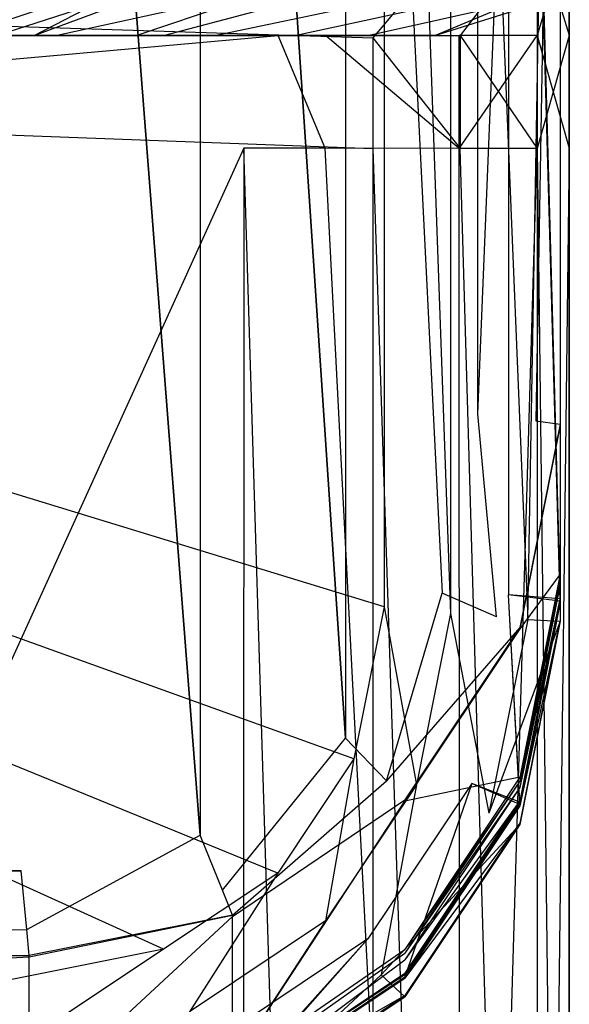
# Model space of a CAD drawing. Extents: x 0 to 0.376, y -0.701 to 0.
# Tile 59 of 62: x 0.341 to 0.373, y -0.161 to -0.104. Entities that reach past the tile are written whole.
import ezdxf

# ---------------------------------------------------------------- set-up
doc = ezdxf.new("R2010")
doc.units = 0
doc.layers.add('L0_WC_N_567710__1___REPLACEMTFO', color=7, linetype='CONTINUOUS')
doc.layers.add('L5_SP_LKASTEN_N_567710__0___REP', color=7, linetype='CONTINUOUS')

msp = doc.modelspace()

# ---------------------------------------------------------------- linework, layer by layer
at = {"layer": 'L0_WC_N_567710__1___REPLACEMTFO', "color": 8}
for points, invisible_edges in [([(0.372988, -0.099105, 0.350298), (0.371121, -0.105328, 0.352107), (0.37099, -0.103507, 0.349888), (0.372988, -0.099105, 0.350298)], 14), ([(0.372988, -0.099105, 0.350298), (0.372986, -0.105331, 0.356508), (0.371121, -0.105328, 0.352107), (0.372988, -0.099105, 0.350298)], 14), ([(0.372988, -0.099105, 0.350298), (0.372988, -0.099355, 0.356548), (0.372986, -0.105331, 0.356508), (0.372988, -0.099105, 0.350298)], 14), ([(0.361615, -0.10546, 0.400031), (0.366663, -0.099438, 0.400031), (0.36161, -0.099906, 0.400031), (0.361615, -0.10546, 0.400031)], 13), ([(0.366663, -0.099438, 0.400031), (0.361615, -0.10546, 0.400031), (0.36667, -0.10533, 0.400031), (0.366663, -0.099438, 0.400031)], 14), ([(0.36667, -0.10533, 0.400031), (0.371138, -0.099419, 0.398817), (0.366663, -0.099438, 0.400031), (0.36667, -0.10533, 0.400031)], 13), ([(0.371138, -0.099419, 0.398817), (0.36667, -0.10533, 0.400031), (0.371136, -0.105327, 0.398804), (0.371138, -0.099419, 0.398817)], 14), ([(0.372986, -0.105318, 0.394341), (0.371138, -0.099419, 0.398817), (0.371136, -0.105327, 0.398804), (0.372986, -0.105318, 0.394341)], 13), ([(0.371138, -0.099419, 0.398817), (0.372986, -0.105318, 0.394341), (0.372988, -0.09941, 0.394354), (0.371138, -0.099419, 0.398817)], 14), ([(0.372988, -0.099355, 0.356548), (0.372986, -0.105331, 0.361408), (0.372986, -0.105331, 0.356508), (0.372988, -0.099355, 0.356548)], 13), ([(0.372986, -0.105331, 0.361408), (0.372988, -0.099355, 0.356548), (0.372988, -0.099366, 0.361514), (0.372986, -0.105331, 0.361408)], 14), ([(0.372988, -0.099366, 0.361514), (0.372986, -0.10532, 0.389914), (0.372986, -0.105331, 0.361408), (0.372988, -0.099366, 0.361514)], 13), ([(0.372986, -0.10532, 0.389914), (0.372988, -0.099366, 0.361514), (0.372988, -0.099402, 0.389944), (0.372986, -0.10532, 0.389914)], 14), ([(0.372988, -0.099402, 0.389944), (0.372986, -0.105318, 0.394341), (0.372986, -0.10532, 0.389914), (0.372988, -0.099402, 0.389944)], 13), ([(0.372986, -0.105318, 0.394341), (0.372988, -0.099402, 0.389944), (0.372988, -0.09941, 0.394354), (0.372986, -0.105318, 0.394341)], 14), ([(0.361615, -0.10546, 0.400031), (0.18806, -0.099906, 0.400031), (0.18806, -0.10546, 0.400031), (0.361615, -0.10546, 0.400031)], 13), ([(0.18806, -0.099906, 0.400031), (0.361615, -0.10546, 0.400031), (0.36161, -0.099906, 0.400031), (0.18806, -0.099906, 0.400031)], 14), ([(0.343303, -0.103507, 0.219922), (0.337736, -0.105331, 0.21027), (0.341091, -0.103508, 0.209238), (0.343303, -0.103507, 0.219922)], 14), ([(0.339872, -0.105331, 0.220924), (0.337736, -0.105331, 0.21027), (0.343303, -0.103507, 0.219922), (0.339872, -0.105331, 0.220924)], 14), ([(0.345525, -0.103507, 0.230636), (0.339872, -0.105331, 0.220924), (0.343303, -0.103507, 0.219922), (0.345525, -0.103507, 0.230636)], 14), ([(0.342019, -0.105331, 0.231609), (0.339872, -0.105331, 0.220924), (0.345525, -0.103507, 0.230636), (0.342019, -0.105331, 0.231609)], 14), ([(0.346916, -0.103507, 0.23732), (0.342019, -0.105331, 0.231609), (0.345525, -0.103507, 0.230636), (0.346916, -0.103507, 0.23732)], 13), ([(0.342019, -0.105331, 0.231609), (0.346916, -0.103507, 0.23732), (0.34336, -0.105331, 0.238267), (0.342019, -0.105331, 0.231609)], 14), ([(0.351673, -0.103507, 0.260133), (0.34336, -0.105331, 0.238267), (0.346916, -0.103507, 0.23732), (0.351673, -0.103507, 0.260133)], 14), ([(0.347955, -0.105331, 0.261013), (0.34336, -0.105331, 0.238267), (0.351673, -0.103507, 0.260133), (0.347955, -0.105331, 0.261013)], 14), ([(0.353338, -0.103507, 0.268107), (0.347955, -0.105331, 0.261013), (0.351673, -0.103507, 0.260133), (0.353338, -0.103507, 0.268107)], 14), ([(0.349563, -0.105331, 0.268961), (0.347955, -0.105331, 0.261013), (0.353338, -0.103507, 0.268107), (0.349563, -0.105331, 0.268961)], 14), ([(0.356439, -0.103507, 0.282927), (0.349563, -0.105331, 0.268961), (0.353338, -0.103507, 0.268107), (0.356439, -0.103507, 0.282927)], 14), ([(0.352558, -0.105331, 0.283739), (0.349563, -0.105331, 0.268961), (0.356439, -0.103507, 0.282927), (0.352558, -0.105331, 0.283739)], 14), ([(0.361228, -0.103507, 0.305799), (0.352558, -0.105331, 0.283739), (0.356439, -0.103507, 0.282927), (0.361228, -0.103507, 0.305799)], 14), ([(0.357185, -0.10533, 0.306549), (0.352558, -0.105331, 0.283739), (0.361228, -0.103507, 0.305799), (0.357185, -0.10533, 0.306549)], 14), ([(0.365598, -0.103507, 0.326663), (0.357185, -0.10533, 0.306549), (0.361228, -0.103507, 0.305799), (0.365598, -0.103507, 0.326663)], 14), ([(0.361406, -0.10533, 0.327346), (0.357185, -0.10533, 0.306549), (0.365598, -0.103507, 0.326663), (0.361406, -0.10533, 0.327346)], 14), ([(0.369553, -0.103507, 0.345538), (0.361406, -0.10533, 0.327346), (0.365598, -0.103507, 0.326663), (0.369553, -0.103507, 0.345538)], 14), ([(0.365212, -0.10533, 0.346094), (0.361406, -0.10533, 0.327346), (0.369553, -0.103507, 0.345538), (0.365212, -0.10533, 0.346094)], 14), ([(0.37099, -0.103507, 0.349888), (0.365212, -0.10533, 0.346094), (0.369553, -0.103507, 0.345538), (0.37099, -0.103507, 0.349888)], 13), ([(0.365212, -0.10533, 0.346094), (0.37099, -0.103507, 0.349888), (0.366616, -0.10533, 0.350282), (0.365212, -0.10533, 0.346094)], 14), ([(0.371121, -0.105328, 0.352107), (0.366616, -0.10533, 0.350282), (0.37099, -0.103507, 0.349888), (0.371121, -0.105328, 0.352107)], 14), ([(0.361615, -0.11187, 0.400031), (0.18806, -0.10546, 0.400031), (0.18806, -0.11187, 0.400031), (0.361615, -0.11187, 0.400031)], 13), ([(0.18806, -0.10546, 0.400031), (0.361615, -0.11187, 0.400031), (0.361615, -0.10546, 0.400031), (0.18806, -0.10546, 0.400031)], 14), ([(0.285459, -0.105329, 0.346586), (0.356135, -0.105329, 0.350277), (0.285459, -0.105328, 0.350276), (0.285459, -0.105329, 0.346586)], 14), ([(0.356135, -0.105329, 0.350277), (0.285459, -0.111627, 0.350261), (0.285459, -0.105328, 0.350276), (0.356135, -0.105329, 0.350277)], 13), ([(0.285459, -0.10533, 0.328138), (0.357912, -0.10533, 0.346121), (0.285459, -0.105329, 0.346586), (0.285459, -0.10533, 0.328138)], 14), ([(0.356135, -0.105329, 0.350277), (0.285459, -0.105329, 0.346586), (0.357912, -0.10533, 0.346121), (0.356135, -0.105329, 0.350277)], 13), ([(0.285459, -0.111627, 0.350261), (0.356135, -0.105329, 0.350277), (0.354147, -0.111851, 0.350261), (0.285459, -0.111627, 0.350261)], 14), ([(0.342352, -0.10533, 0.260865), (0.285459, -0.10533, 0.241494), (0.338195, -0.10533, 0.237987), (0.342352, -0.10533, 0.260865)], 13), ([(0.285459, -0.10533, 0.241494), (0.342352, -0.10533, 0.260865), (0.285459, -0.105331, 0.258006), (0.285459, -0.10533, 0.241494)], 14), ([(0.342352, -0.10533, 0.260865), (0.285459, -0.10533, 0.271961), (0.285459, -0.105331, 0.258006), (0.342352, -0.10533, 0.260865)], 13), ([(0.285459, -0.10533, 0.271961), (0.342352, -0.10533, 0.260865), (0.343805, -0.10533, 0.268851), (0.285459, -0.10533, 0.271961)], 14), ([(0.346515, -0.10533, 0.28371), (0.285459, -0.10533, 0.271961), (0.343805, -0.10533, 0.268851), (0.346515, -0.10533, 0.28371)], 13), ([(0.285459, -0.10533, 0.271961), (0.346515, -0.10533, 0.28371), (0.285459, -0.10533, 0.285925), (0.285459, -0.10533, 0.271961)], 14), ([(0.350701, -0.10533, 0.306642), (0.285459, -0.10533, 0.285925), (0.346515, -0.10533, 0.28371), (0.350701, -0.10533, 0.306642)], 13), ([(0.285459, -0.10533, 0.285925), (0.350701, -0.10533, 0.306642), (0.285459, -0.10533, 0.308066), (0.285459, -0.10533, 0.285925)], 14), ([(0.354515, -0.10533, 0.327527), (0.285459, -0.10533, 0.308066), (0.350701, -0.10533, 0.306642), (0.354515, -0.10533, 0.327527)], 13), ([(0.285459, -0.10533, 0.308066), (0.354515, -0.10533, 0.327527), (0.285459, -0.10533, 0.328138), (0.285459, -0.10533, 0.308066)], 14), ([(0.357912, -0.10533, 0.346121), (0.285459, -0.10533, 0.328138), (0.354515, -0.10533, 0.327527), (0.357912, -0.10533, 0.346121)], 13), ([(0.342019, -0.105331, 0.231609), (0.338195, -0.10533, 0.237987), (0.336983, -0.10533, 0.231304), (0.342019, -0.105331, 0.231609)], 13), ([(0.336983, -0.10533, 0.231304), (0.339872, -0.105331, 0.220924), (0.342019, -0.105331, 0.231609), (0.336983, -0.10533, 0.231304)], 14), ([(0.338195, -0.10533, 0.237987), (0.342019, -0.105331, 0.231609), (0.34336, -0.105331, 0.238267), (0.338195, -0.10533, 0.237987)], 14), ([(0.34336, -0.105331, 0.238267), (0.342352, -0.10533, 0.260865), (0.338195, -0.10533, 0.237987), (0.34336, -0.105331, 0.238267)], 13), ([(0.347955, -0.105331, 0.261013), (0.343805, -0.10533, 0.268851), (0.342352, -0.10533, 0.260865), (0.347955, -0.105331, 0.261013)], 13), ([(0.342352, -0.10533, 0.260865), (0.34336, -0.105331, 0.238267), (0.347955, -0.105331, 0.261013), (0.342352, -0.10533, 0.260865)], 14), ([(0.349563, -0.105331, 0.268961), (0.346515, -0.10533, 0.28371), (0.343805, -0.10533, 0.268851), (0.349563, -0.105331, 0.268961)], 13), ([(0.343805, -0.10533, 0.268851), (0.347955, -0.105331, 0.261013), (0.349563, -0.105331, 0.268961), (0.343805, -0.10533, 0.268851)], 14), ([(0.346515, -0.10533, 0.28371), (0.349563, -0.105331, 0.268961), (0.352558, -0.105331, 0.283739), (0.346515, -0.10533, 0.28371)], 14), ([(0.352558, -0.105331, 0.283739), (0.350701, -0.10533, 0.306642), (0.346515, -0.10533, 0.28371), (0.352558, -0.105331, 0.283739)], 13), ([(0.361406, -0.10533, 0.327346), (0.350701, -0.10533, 0.306642), (0.357185, -0.10533, 0.306549), (0.361406, -0.10533, 0.327346)], 13), ([(0.350701, -0.10533, 0.306642), (0.361406, -0.10533, 0.327346), (0.354515, -0.10533, 0.327527), (0.350701, -0.10533, 0.306642)], 14), ([(0.350701, -0.10533, 0.306642), (0.352558, -0.105331, 0.283739), (0.357185, -0.10533, 0.306549), (0.350701, -0.10533, 0.306642)], 14), ([(0.356135, -0.105329, 0.350277), (0.35887, -0.111857, 0.350263), (0.354147, -0.111851, 0.350261), (0.356135, -0.105329, 0.350277)], 13), ([(0.365212, -0.10533, 0.346094), (0.354515, -0.10533, 0.327527), (0.361406, -0.10533, 0.327346), (0.365212, -0.10533, 0.346094)], 13), ([(0.354515, -0.10533, 0.327527), (0.365212, -0.10533, 0.346094), (0.357912, -0.10533, 0.346121), (0.354515, -0.10533, 0.327527)], 14), ([(0.358872, -0.105329, 0.350277), (0.356135, -0.105329, 0.350277), (0.357912, -0.10533, 0.346121), (0.358872, -0.105329, 0.350277)], 14), ([(0.35887, -0.111857, 0.350263), (0.356135, -0.105329, 0.350277), (0.358872, -0.105329, 0.350277), (0.35887, -0.111857, 0.350263)], 14), ([(0.357912, -0.10533, 0.346121), (0.366616, -0.10533, 0.350282), (0.358872, -0.105329, 0.350277), (0.357912, -0.10533, 0.346121)], 14), ([(0.366616, -0.10533, 0.350282), (0.357912, -0.10533, 0.346121), (0.365212, -0.10533, 0.346094), (0.366616, -0.10533, 0.350282)], 13), ([(0.358872, -0.105329, 0.350277), (0.366618, -0.111865, 0.350268), (0.35887, -0.111857, 0.350263), (0.358872, -0.105329, 0.350277)], 13), ([(0.366618, -0.111865, 0.350268), (0.358872, -0.105329, 0.350277), (0.366616, -0.10533, 0.350282), (0.366618, -0.111865, 0.350268)], 14), ([(0.361615, -0.10546, 0.400031), (0.366669, -0.111871, 0.400031), (0.36667, -0.10533, 0.400031), (0.361615, -0.10546, 0.400031)], 14), ([(0.366669, -0.111871, 0.400031), (0.361615, -0.10546, 0.400031), (0.361615, -0.11187, 0.400031), (0.366669, -0.111871, 0.400031)], 13), ([(0.371121, -0.105328, 0.352107), (0.366618, -0.111865, 0.350268), (0.366616, -0.10533, 0.350282), (0.371121, -0.105328, 0.352107)], 13), ([(0.366618, -0.111865, 0.350268), (0.371121, -0.105328, 0.352107), (0.37112, -0.111867, 0.352093), (0.366618, -0.111865, 0.350268)], 14), ([(0.371135, -0.111868, 0.39879), (0.36667, -0.10533, 0.400031), (0.366669, -0.111871, 0.400031), (0.371135, -0.111868, 0.39879)], 13), ([(0.36667, -0.10533, 0.400031), (0.371135, -0.111868, 0.39879), (0.371136, -0.105327, 0.398804), (0.36667, -0.10533, 0.400031)], 14), ([(0.372986, -0.105331, 0.356508), (0.37112, -0.111867, 0.352093), (0.371121, -0.105328, 0.352107), (0.372986, -0.105331, 0.356508)], 14), ([(0.37112, -0.111867, 0.352093), (0.372986, -0.105331, 0.356508), (0.372985, -0.111872, 0.356494), (0.37112, -0.111867, 0.352093)], 13), ([(0.372985, -0.111859, 0.394327), (0.371136, -0.105327, 0.398804), (0.371135, -0.111868, 0.39879), (0.372985, -0.111859, 0.394327)], 13), ([(0.371136, -0.105327, 0.398804), (0.372985, -0.111859, 0.394327), (0.372986, -0.105318, 0.394341), (0.371136, -0.105327, 0.398804)], 14), ([(0.372985, -0.111859, 0.394327), (0.372986, -0.10532, 0.389914), (0.372986, -0.105318, 0.394341), (0.372985, -0.111859, 0.394327)], 14), ([(0.372985, -0.111861, 0.389901), (0.372986, -0.105331, 0.361408), (0.372986, -0.10532, 0.389914), (0.372985, -0.111861, 0.389901)], 14), ([(0.372986, -0.10532, 0.389914), (0.372985, -0.111859, 0.394327), (0.372985, -0.111861, 0.389901), (0.372986, -0.10532, 0.389914)], 13), ([(0.372986, -0.105331, 0.356508), (0.372985, -0.111872, 0.361394), (0.372985, -0.111872, 0.356494), (0.372986, -0.105331, 0.356508)], 13), ([(0.372985, -0.111872, 0.361394), (0.372986, -0.105331, 0.356508), (0.372986, -0.105331, 0.361408), (0.372985, -0.111872, 0.361394)], 14), ([(0.372986, -0.105331, 0.361408), (0.372985, -0.111861, 0.389901), (0.372985, -0.111872, 0.361394), (0.372986, -0.105331, 0.361408)], 13), ([(0.354147, -0.111851, 0.350261), (0.286615, -0.26067, 0.350238), (0.285459, -0.111627, 0.350261), (0.354147, -0.111851, 0.350261)], 14), ([(0.361607, -0.263271, 0.400031), (0.18806, -0.11187, 0.400031), (0.18806, -0.263271, 0.400031), (0.361607, -0.263271, 0.400031)], 13), ([(0.18806, -0.11187, 0.400031), (0.361607, -0.263271, 0.400031), (0.361615, -0.11187, 0.400031), (0.18806, -0.11187, 0.400031)], 14), ([(0.354147, -0.111851, 0.350261), (0.35412, -0.263732, 0.350058), (0.286615, -0.26067, 0.350238), (0.354147, -0.111851, 0.350261)], 14), ([(0.354147, -0.111851, 0.350261), (0.358851, -0.263592, 0.350059), (0.35412, -0.263732, 0.350058), (0.354147, -0.111851, 0.350261)], 13), ([(0.358851, -0.263592, 0.350059), (0.354147, -0.111851, 0.350261), (0.35887, -0.111857, 0.350263), (0.358851, -0.263592, 0.350059)], 14), ([(0.35887, -0.111857, 0.350263), (0.366646, -0.263442, 0.350069), (0.358851, -0.263592, 0.350059), (0.35887, -0.111857, 0.350263)], 13), ([(0.366646, -0.263442, 0.350069), (0.35887, -0.111857, 0.350263), (0.366618, -0.111865, 0.350268), (0.366646, -0.263442, 0.350069)], 14), ([(0.366651, -0.263529, 0.400031), (0.361615, -0.11187, 0.400031), (0.361607, -0.263271, 0.400031), (0.366651, -0.263529, 0.400031)], 13), ([(0.361615, -0.11187, 0.400031), (0.366651, -0.263529, 0.400031), (0.366669, -0.111871, 0.400031), (0.361615, -0.11187, 0.400031)], 14), ([(0.37112, -0.111867, 0.352093), (0.366646, -0.263442, 0.350069), (0.366618, -0.111865, 0.350268), (0.37112, -0.111867, 0.352093)], 13), ([(0.366646, -0.263442, 0.350069), (0.37112, -0.111867, 0.352093), (0.371115, -0.263502, 0.351894), (0.366646, -0.263442, 0.350069)], 14), ([(0.371117, -0.263526, 0.398585), (0.366669, -0.111871, 0.400031), (0.366651, -0.263529, 0.400031), (0.371117, -0.263526, 0.398585)], 14), ([(0.371135, -0.111868, 0.39879), (0.366669, -0.111871, 0.400031), (0.371117, -0.263526, 0.398585), (0.371135, -0.111868, 0.39879)], 14), ([(0.372985, -0.111872, 0.356494), (0.371115, -0.263502, 0.351894), (0.37112, -0.111867, 0.352093), (0.372985, -0.111872, 0.356494)], 14), ([(0.371115, -0.263502, 0.351894), (0.372985, -0.111872, 0.356494), (0.372967, -0.26353, 0.356295), (0.371115, -0.263502, 0.351894)], 13), ([(0.372967, -0.263517, 0.394129), (0.371135, -0.111868, 0.39879), (0.371117, -0.263526, 0.398585), (0.372967, -0.263517, 0.394129)], 13), ([(0.371135, -0.111868, 0.39879), (0.372967, -0.263517, 0.394129), (0.372985, -0.111859, 0.394327), (0.371135, -0.111868, 0.39879)], 14), ([(0.372967, -0.263517, 0.394129), (0.372985, -0.111861, 0.389901), (0.372985, -0.111859, 0.394327), (0.372967, -0.263517, 0.394129)], 14), ([(0.372985, -0.111861, 0.389901), (0.372967, -0.263517, 0.394129), (0.372967, -0.263519, 0.389702), (0.372985, -0.111861, 0.389901)], 13), ([(0.372967, -0.263519, 0.389702), (0.372985, -0.111872, 0.361394), (0.372985, -0.111861, 0.389901), (0.372967, -0.263519, 0.389702)], 14), ([(0.372985, -0.111872, 0.356494), (0.372967, -0.26353, 0.361196), (0.372967, -0.26353, 0.356295), (0.372985, -0.111872, 0.356494)], 13), ([(0.372967, -0.26353, 0.361196), (0.372985, -0.111872, 0.356494), (0.372985, -0.111872, 0.361394), (0.372967, -0.26353, 0.361196)], 14), ([(0.372985, -0.111872, 0.361394), (0.372967, -0.263519, 0.389702), (0.372967, -0.26353, 0.361196), (0.372985, -0.111872, 0.361394)], 13)]:
    msp.add_3dface(points, dxfattribs=dict(at, invisible_edges=invisible_edges))
at = {"layer": 'L5_SP_LKASTEN_N_567710__0___REP', "color": 8}
for points, invisible_edges in [([(0.341263, -0.01801, 0.400031), (0.18806, -0.153703, 0.400031), (0.18806, -0.01801, 0.400031), (0.341263, -0.01801, 0.400031)], 13), ([(0.18806, -0.153703, 0.400031), (0.341263, -0.01801, 0.400031), (0.341263, -0.153703, 0.400031), (0.18806, -0.153703, 0.400031)], 10), ([(0.341263, -0.153703, 0.400031), (0.341263, -0.01801, 0.400031), (0.351634, -0.151638, 0.400031), (0.341263, -0.153703, 0.400031)], 13), ([(0.351634, -0.151638, 0.400031), (0.341263, -0.01801, 0.400031), (0.351635, -0.020074, 0.400031), (0.351634, -0.151638, 0.400031)], 10), ([(0.351634, -0.151638, 0.400031), (0.351635, -0.020074, 0.400031), (0.360029, -0.146022, 0.400031), (0.351634, -0.151638, 0.400031)], 13), ([(0.360029, -0.146022, 0.400031), (0.351635, -0.020074, 0.400031), (0.36003, -0.025687, 0.400031), (0.360029, -0.146022, 0.400031)], 10), ([(0.360029, -0.146022, 0.400031), (0.36003, -0.025687, 0.400031), (0.365639, -0.137617, 0.400031), (0.360029, -0.146022, 0.400031)], 13), ([(0.365639, -0.137617, 0.400031), (0.36003, -0.025687, 0.400031), (0.365639, -0.034088, 0.400031), (0.365639, -0.137617, 0.400031)], 15), ([(0.372465, -0.138084, 0.74729), (0.369466, -0.031062, 0.7449), (0.372465, -0.030754, 0.747271), (0.372465, -0.138084, 0.74729)], 14), ([(0.369466, -0.031062, 0.7449), (0.372465, -0.137945, 0.742548), (0.372465, -0.030754, 0.742526), (0.369466, -0.031062, 0.7449)], 14), ([(0.370598, -0.139145, 0.798298), (0.372465, -0.030754, 0.793811), (0.370594, -0.030938, 0.798297), (0.370598, -0.139145, 0.798298)], 14), ([(0.372465, -0.030754, 0.793811), (0.370598, -0.139145, 0.798298), (0.372465, -0.139236, 0.793811), (0.372465, -0.030754, 0.793811)], 13), ([(0.372465, -0.137875, 0.740177), (0.372465, -0.030754, 0.742526), (0.372465, -0.137945, 0.742548), (0.372465, -0.137875, 0.740177)], 13), ([(0.372465, -0.030754, 0.742526), (0.372465, -0.137875, 0.740177), (0.372465, -0.030754, 0.740154), (0.372465, -0.030754, 0.742526)], 14), ([(0.372465, -0.138153, 0.749662), (0.372465, -0.030754, 0.791356), (0.372465, -0.139164, 0.791357), (0.372465, -0.138153, 0.749662)], 13), ([(0.372465, -0.030754, 0.791356), (0.372465, -0.138153, 0.749662), (0.372465, -0.030754, 0.749643), (0.372465, -0.030754, 0.791356)], 14), ([(0.372465, -0.138084, 0.74729), (0.372465, -0.030754, 0.749643), (0.372465, -0.138153, 0.749662), (0.372465, -0.138084, 0.74729)], 13), ([(0.372465, -0.030754, 0.749643), (0.372465, -0.138084, 0.74729), (0.372465, -0.030754, 0.747271), (0.372465, -0.030754, 0.749643)], 14), ([(0.372465, -0.137119, 0.721512), (0.372465, -0.030754, 0.740154), (0.372465, -0.137875, 0.740177), (0.372465, -0.137119, 0.721512)], 13), ([(0.372465, -0.030754, 0.740154), (0.372465, -0.137119, 0.721512), (0.372465, -0.030754, 0.733537), (0.372465, -0.030754, 0.740154)], 14), ([(0.372465, -0.139164, 0.791357), (0.372465, -0.030754, 0.793811), (0.372465, -0.139236, 0.793811), (0.372465, -0.139164, 0.791357)], 13), ([(0.372465, -0.030754, 0.793811), (0.372465, -0.139164, 0.791357), (0.372465, -0.030754, 0.791356), (0.372465, -0.030754, 0.793811)], 14), ([(0.372465, -0.136739, 0.708559), (0.372465, -0.030754, 0.733537), (0.372465, -0.137119, 0.721512), (0.372465, -0.136739, 0.708559)], 13), ([(0.372465, -0.030754, 0.733537), (0.372465, -0.136739, 0.708559), (0.372465, -0.043997, 0.720584), (0.372465, -0.030754, 0.733537)], 14), ([(0.36612, -0.031379, 0.800156), (0.370598, -0.139145, 0.798298), (0.370594, -0.030938, 0.798297), (0.36612, -0.031379, 0.800156)], 14), ([(0.369466, -0.031062, 0.7449), (0.372465, -0.138084, 0.74729), (0.369465, -0.137719, 0.744928), (0.369466, -0.031062, 0.7449)], 13), ([(0.372465, -0.137945, 0.742548), (0.369466, -0.031062, 0.7449), (0.369465, -0.137719, 0.744928), (0.372465, -0.137945, 0.742548)], 13), ([(0.362274, -0.031758, 0.800156), (0.18806, -0.085094, 0.800156), (0.362274, -0.138418, 0.800156), (0.362274, -0.031758, 0.800156)], 14), ([(0.362274, -0.031758, 0.800156), (0.36612, -0.138797, 0.800156), (0.36612, -0.031379, 0.800156), (0.362274, -0.031758, 0.800156)], 14), ([(0.36612, -0.138797, 0.800156), (0.362274, -0.031758, 0.800156), (0.362274, -0.138418, 0.800156), (0.36612, -0.138797, 0.800156)], 13), ([(0.370598, -0.139145, 0.798298), (0.36612, -0.031379, 0.800156), (0.36612, -0.138797, 0.800156), (0.370598, -0.139145, 0.798298)], 13), ([(0.365639, -0.137617, 0.400031), (0.365639, -0.034088, 0.400031), (0.367702, -0.127233, 0.400031), (0.365639, -0.137617, 0.400031)], 15), ([(0.367702, -0.127233, 0.400031), (0.365639, -0.034088, 0.400031), (0.367702, -0.044466, 0.400031), (0.367702, -0.127233, 0.400031)], 15), ([(0.371061, -0.044135, 0.401426), (0.367702, -0.127233, 0.400031), (0.367702, -0.044466, 0.400031), (0.371061, -0.044135, 0.401426)], 13), ([(0.367702, -0.127233, 0.400031), (0.371061, -0.044135, 0.401426), (0.371058, -0.127633, 0.401426), (0.367702, -0.127233, 0.400031)], 14), ([(0.371058, -0.127633, 0.401426), (0.372465, -0.043997, 0.404795), (0.372465, -0.127842, 0.404795), (0.371058, -0.127633, 0.401426)], 13), ([(0.372465, -0.043997, 0.404795), (0.371058, -0.127633, 0.401426), (0.371061, -0.044135, 0.401426), (0.372465, -0.043997, 0.404795)], 14), ([(0.372465, -0.127911, 0.407155), (0.372465, -0.043997, 0.712721), (0.372465, -0.136518, 0.700996), (0.372465, -0.127911, 0.407155)], 13), ([(0.372465, -0.043997, 0.712721), (0.372465, -0.127911, 0.407155), (0.372465, -0.043997, 0.407248), (0.372465, -0.043997, 0.712721)], 14), ([(0.372465, -0.127842, 0.404795), (0.372465, -0.043997, 0.407248), (0.372465, -0.127911, 0.407155), (0.372465, -0.127842, 0.404795)], 13), ([(0.372465, -0.043997, 0.407248), (0.372465, -0.127842, 0.404795), (0.372465, -0.043997, 0.404795), (0.372465, -0.043997, 0.407248)], 14), ([(0.372465, -0.136518, 0.700996), (0.372465, -0.043997, 0.720584), (0.372465, -0.136739, 0.708559), (0.372465, -0.136518, 0.700996)], 13), ([(0.372465, -0.043997, 0.720584), (0.372465, -0.136518, 0.700996), (0.372465, -0.043997, 0.712721), (0.372465, -0.043997, 0.720584)], 14), ([(0.362274, -0.138418, 0.800156), (0.18806, -0.085094, 0.800156), (0.360525, -0.147218, 0.800156), (0.362274, -0.138418, 0.800156)], 14), ([(0.360525, -0.147218, 0.800156), (0.18806, -0.085094, 0.800156), (0.356115, -0.153826, 0.800156), (0.360525, -0.147218, 0.800156)], 14), ([(0.356115, -0.153826, 0.800156), (0.18806, -0.085094, 0.800156), (0.349515, -0.158241, 0.800156), (0.356115, -0.153826, 0.800156)], 14), ([(0.349515, -0.158241, 0.800156), (0.18806, -0.085094, 0.800156), (0.340728, -0.159991, 0.800156), (0.349515, -0.158241, 0.800156)], 14), ([(0.367702, -0.127233, 0.400031), (0.368767, -0.138982, 0.401426), (0.365639, -0.137617, 0.400031), (0.367702, -0.127233, 0.400031)], 13), ([(0.368767, -0.138982, 0.401426), (0.367702, -0.127233, 0.400031), (0.371058, -0.127633, 0.401426), (0.368767, -0.138982, 0.401426)], 14), ([(0.371058, -0.127633, 0.401426), (0.372465, -0.127842, 0.404795), (0.368767, -0.138982, 0.401426), (0.371058, -0.127633, 0.401426)], 14), ([(0.372465, -0.127842, 0.404795), (0.370126, -0.139616, 0.404794), (0.368767, -0.138982, 0.401426), (0.372465, -0.127842, 0.404795)], 14), ([(0.372465, -0.127911, 0.407155), (0.370126, -0.139616, 0.404794), (0.372465, -0.127842, 0.404795), (0.372465, -0.127911, 0.407155)], 14), ([(0.372465, -0.136518, 0.700996), (0.370126, -0.139685, 0.407152), (0.372465, -0.127911, 0.407155), (0.372465, -0.136518, 0.700996)], 14), ([(0.370126, -0.139616, 0.404794), (0.372465, -0.127911, 0.407155), (0.370126, -0.139685, 0.407152), (0.370126, -0.139616, 0.404794)], 13), ([(0.372465, -0.136739, 0.708559), (0.370126, -0.148282, 0.70066), (0.372465, -0.136518, 0.700996), (0.372465, -0.136739, 0.708559)], 14), ([(0.370126, -0.139685, 0.407152), (0.372465, -0.136518, 0.700996), (0.370126, -0.148282, 0.70066), (0.370126, -0.139685, 0.407152)], 13), ([(0.370126, -0.148282, 0.70066), (0.372465, -0.136739, 0.708559), (0.370126, -0.148503, 0.708215), (0.370126, -0.148282, 0.70066)], 13), ([(0.372465, -0.137119, 0.721512), (0.370126, -0.148503, 0.708215), (0.372465, -0.136739, 0.708559), (0.372465, -0.137119, 0.721512)], 14), ([(0.372465, -0.137875, 0.740177), (0.370126, -0.148883, 0.721168), (0.372465, -0.137119, 0.721512), (0.372465, -0.137875, 0.740177)], 14), ([(0.370126, -0.148503, 0.708215), (0.372465, -0.137119, 0.721512), (0.370126, -0.148883, 0.721168), (0.370126, -0.148503, 0.708215)], 13), ([(0.365639, -0.137617, 0.400031), (0.362417, -0.14848, 0.401426), (0.360029, -0.146022, 0.400031), (0.365639, -0.137617, 0.400031)], 13), ([(0.362417, -0.14848, 0.401426), (0.365639, -0.137617, 0.400031), (0.368767, -0.138982, 0.401426), (0.362417, -0.14848, 0.401426)], 14), ([(0.369465, -0.137719, 0.744928), (0.370126, -0.149858, 0.74729), (0.36734, -0.148634, 0.744953), (0.369465, -0.137719, 0.744928)], 13), ([(0.370126, -0.149719, 0.742548), (0.369465, -0.137719, 0.744928), (0.36734, -0.148634, 0.744953), (0.370126, -0.149719, 0.742548)], 14), ([(0.370126, -0.149858, 0.74729), (0.369465, -0.137719, 0.744928), (0.372465, -0.138084, 0.74729), (0.370126, -0.149858, 0.74729)], 14), ([(0.372465, -0.137945, 0.742548), (0.369465, -0.137719, 0.744928), (0.370126, -0.149719, 0.742548), (0.372465, -0.137945, 0.742548)], 14), ([(0.372465, -0.137945, 0.742548), (0.370126, -0.149649, 0.740177), (0.372465, -0.137875, 0.740177), (0.372465, -0.137945, 0.742548)], 14), ([(0.370126, -0.148883, 0.721168), (0.372465, -0.137875, 0.740177), (0.370126, -0.149649, 0.740177), (0.370126, -0.148883, 0.721168)], 13), ([(0.370126, -0.149649, 0.740177), (0.372465, -0.137945, 0.742548), (0.370126, -0.149719, 0.742548), (0.370126, -0.149649, 0.740177)], 13), ([(0.364149, -0.14872, 0.800156), (0.362274, -0.138418, 0.800156), (0.360525, -0.147218, 0.800156), (0.364149, -0.14872, 0.800156)], 13), ([(0.362274, -0.138418, 0.800156), (0.364149, -0.14872, 0.800156), (0.36612, -0.138797, 0.800156), (0.362274, -0.138418, 0.800156)], 14), ([(0.372465, -0.138153, 0.749662), (0.370126, -0.149858, 0.74729), (0.372465, -0.138084, 0.74729), (0.372465, -0.138153, 0.749662)], 14), ([(0.372465, -0.139164, 0.791357), (0.370126, -0.149927, 0.749662), (0.372465, -0.138153, 0.749662), (0.372465, -0.139164, 0.791357)], 14), ([(0.370126, -0.149858, 0.74729), (0.372465, -0.138153, 0.749662), (0.370126, -0.149927, 0.749662), (0.370126, -0.149858, 0.74729)], 13), ([(0.370126, -0.139616, 0.404794), (0.362417, -0.14848, 0.401426), (0.368767, -0.138982, 0.401426), (0.370126, -0.139616, 0.404794)], 14), ([(0.368341, -0.150365, 0.798298), (0.36612, -0.138797, 0.800156), (0.364149, -0.14872, 0.800156), (0.368341, -0.150365, 0.798298)], 13), ([(0.36612, -0.138797, 0.800156), (0.368341, -0.150365, 0.798298), (0.370598, -0.139145, 0.798298), (0.36612, -0.138797, 0.800156)], 14), ([(0.362417, -0.14848, 0.401426), (0.370126, -0.139616, 0.404794), (0.363464, -0.149598, 0.404794), (0.362417, -0.14848, 0.401426)], 13), ([(0.370126, -0.139685, 0.407152), (0.363464, -0.149598, 0.404794), (0.370126, -0.139616, 0.404794), (0.370126, -0.139685, 0.407152)], 14), ([(0.370126, -0.148282, 0.70066), (0.363464, -0.149667, 0.407149), (0.370126, -0.139685, 0.407152), (0.370126, -0.148282, 0.70066)], 14), ([(0.363464, -0.149598, 0.404794), (0.370126, -0.139685, 0.407152), (0.363464, -0.149667, 0.407149), (0.363464, -0.149598, 0.404794)], 13), ([(0.370598, -0.139145, 0.798298), (0.368341, -0.150365, 0.798298), (0.372465, -0.139236, 0.793811), (0.370598, -0.139145, 0.798298)], 14), ([(0.372465, -0.139236, 0.793811), (0.368341, -0.150365, 0.798298), (0.370126, -0.15101, 0.793812), (0.372465, -0.139236, 0.793811)], 14), ([(0.370126, -0.149927, 0.749662), (0.372465, -0.139164, 0.791357), (0.370126, -0.150938, 0.791358), (0.370126, -0.149927, 0.749662)], 13), ([(0.372465, -0.139236, 0.793811), (0.370126, -0.150938, 0.791358), (0.372465, -0.139164, 0.791357), (0.372465, -0.139236, 0.793811)], 14), ([(0.370126, -0.150938, 0.791358), (0.372465, -0.139236, 0.793811), (0.370126, -0.15101, 0.793812), (0.370126, -0.150938, 0.791358)], 13), ([(0.360029, -0.146022, 0.400031), (0.352925, -0.154823, 0.401426), (0.351634, -0.151638, 0.400031), (0.360029, -0.146022, 0.400031)], 13), ([(0.352925, -0.154823, 0.401426), (0.360029, -0.146022, 0.400031), (0.362417, -0.14848, 0.401426), (0.352925, -0.154823, 0.401426)], 14), ([(0.358888, -0.156601, 0.800156), (0.360525, -0.147218, 0.800156), (0.356115, -0.153826, 0.800156), (0.358888, -0.156601, 0.800156)], 13), ([(0.360525, -0.147218, 0.800156), (0.358888, -0.156601, 0.800156), (0.364149, -0.14872, 0.800156), (0.360525, -0.147218, 0.800156)], 14), ([(0.362417, -0.14848, 0.401426), (0.353493, -0.156267, 0.404793), (0.352925, -0.154823, 0.401426), (0.362417, -0.14848, 0.401426)], 13), ([(0.353493, -0.156267, 0.404793), (0.362417, -0.14848, 0.401426), (0.363464, -0.149598, 0.404794), (0.353493, -0.156267, 0.404793)], 14), ([(0.362105, -0.159727, 0.798298), (0.364149, -0.14872, 0.800156), (0.358888, -0.156601, 0.800156), (0.362105, -0.159727, 0.798298)], 13), ([(0.36734, -0.148634, 0.744953), (0.363464, -0.159839, 0.74729), (0.361332, -0.157637, 0.744982), (0.36734, -0.148634, 0.744953)], 14), ([(0.36734, -0.148634, 0.744953), (0.361332, -0.157637, 0.744982), (0.363464, -0.1597, 0.742548), (0.36734, -0.148634, 0.744953)], 14), ([(0.364149, -0.14872, 0.800156), (0.362105, -0.159727, 0.798298), (0.368341, -0.150365, 0.798298), (0.364149, -0.14872, 0.800156)], 14), ([(0.370126, -0.148503, 0.708215), (0.363464, -0.158255, 0.700376), (0.370126, -0.148282, 0.70066), (0.370126, -0.148503, 0.708215)], 14), ([(0.363464, -0.149667, 0.407149), (0.370126, -0.148282, 0.70066), (0.363464, -0.158255, 0.700376), (0.363464, -0.149667, 0.407149)], 13), ([(0.363464, -0.158255, 0.700376), (0.370126, -0.148503, 0.708215), (0.363464, -0.158476, 0.707924), (0.363464, -0.158255, 0.700376)], 13), ([(0.370126, -0.148883, 0.721168), (0.363464, -0.158476, 0.707924), (0.370126, -0.148503, 0.708215), (0.370126, -0.148883, 0.721168)], 14), ([(0.370126, -0.149858, 0.74729), (0.363464, -0.159839, 0.74729), (0.36734, -0.148634, 0.744953), (0.370126, -0.149858, 0.74729)], 14), ([(0.370126, -0.149719, 0.742548), (0.36734, -0.148634, 0.744953), (0.363464, -0.1597, 0.742548), (0.370126, -0.149719, 0.742548)], 14), ([(0.370126, -0.149649, 0.740177), (0.363464, -0.158856, 0.720876), (0.370126, -0.148883, 0.721168), (0.370126, -0.149649, 0.740177)], 14), ([(0.363464, -0.158476, 0.707924), (0.370126, -0.148883, 0.721168), (0.363464, -0.158856, 0.720876), (0.363464, -0.158476, 0.707924)], 13), ([(0.363464, -0.149598, 0.404794), (0.353493, -0.156336, 0.407147), (0.353493, -0.156267, 0.404793), (0.363464, -0.149598, 0.404794)], 13), ([(0.353493, -0.156336, 0.407147), (0.363464, -0.149598, 0.404794), (0.363464, -0.149667, 0.407149), (0.353493, -0.156336, 0.407147)], 14), ([(0.363464, -0.149667, 0.407149), (0.353493, -0.164919, 0.700186), (0.353493, -0.156336, 0.407147), (0.363464, -0.149667, 0.407149)], 13), ([(0.353493, -0.164919, 0.700186), (0.363464, -0.149667, 0.407149), (0.363464, -0.158255, 0.700376), (0.353493, -0.164919, 0.700186)], 14), ([(0.370126, -0.149719, 0.742548), (0.363464, -0.159631, 0.740177), (0.370126, -0.149649, 0.740177), (0.370126, -0.149719, 0.742548)], 14), ([(0.363464, -0.158856, 0.720876), (0.370126, -0.149649, 0.740177), (0.363464, -0.159631, 0.740177), (0.363464, -0.158856, 0.720876)], 13), ([(0.363464, -0.159631, 0.740177), (0.370126, -0.149719, 0.742548), (0.363464, -0.1597, 0.742548), (0.363464, -0.159631, 0.740177)], 13), ([(0.370126, -0.149927, 0.749662), (0.363464, -0.159839, 0.74729), (0.370126, -0.149858, 0.74729), (0.370126, -0.149927, 0.749662)], 14), ([(0.370126, -0.150938, 0.791358), (0.363464, -0.159909, 0.749662), (0.370126, -0.149927, 0.749662), (0.370126, -0.150938, 0.791358)], 14), ([(0.363464, -0.159839, 0.74729), (0.370126, -0.149927, 0.749662), (0.363464, -0.159909, 0.749662), (0.363464, -0.159839, 0.74729)], 13), ([(0.362105, -0.159727, 0.798298), (0.370126, -0.15101, 0.793812), (0.368341, -0.150365, 0.798298), (0.362105, -0.159727, 0.798298)], 14), ([(0.370126, -0.15101, 0.793812), (0.362105, -0.159727, 0.798298), (0.363464, -0.160992, 0.793812), (0.370126, -0.15101, 0.793812)], 13), ([(0.363464, -0.159909, 0.749662), (0.370126, -0.150938, 0.791358), (0.363464, -0.16092, 0.791358), (0.363464, -0.159909, 0.749662)], 13), ([(0.370126, -0.15101, 0.793812), (0.363464, -0.16092, 0.791358), (0.370126, -0.150938, 0.791358), (0.370126, -0.15101, 0.793812)], 14), ([(0.363464, -0.16092, 0.791358), (0.370126, -0.15101, 0.793812), (0.363464, -0.160992, 0.793812), (0.363464, -0.16092, 0.791358)], 13), ([(0.351634, -0.151638, 0.400031), (0.341591, -0.157105, 0.401426), (0.341263, -0.153703, 0.400031), (0.351634, -0.151638, 0.400031)], 13), ([(0.341591, -0.157105, 0.401426), (0.351634, -0.151638, 0.400031), (0.352925, -0.154823, 0.401426), (0.341591, -0.157105, 0.401426)], 14), ([(0.341263, -0.153703, 0.400031), (0.18806, -0.157114, 0.401426), (0.18806, -0.153703, 0.400031), (0.341263, -0.153703, 0.400031)], 13), ([(0.18806, -0.157114, 0.401426), (0.341263, -0.153703, 0.400031), (0.341591, -0.157105, 0.401426), (0.18806, -0.157114, 0.401426)], 14), ([(0.351017, -0.161866, 0.800156), (0.356115, -0.153826, 0.800156), (0.349515, -0.158241, 0.800156), (0.351017, -0.161866, 0.800156)], 13), ([(0.356115, -0.153826, 0.800156), (0.351017, -0.161866, 0.800156), (0.358888, -0.156601, 0.800156), (0.356115, -0.153826, 0.800156)], 14), ([(0.341732, -0.158609, 0.404793), (0.341591, -0.157105, 0.401426), (0.352925, -0.154823, 0.401426), (0.341732, -0.158609, 0.404793)], 14), ([(0.353493, -0.156267, 0.404793), (0.341732, -0.158609, 0.404793), (0.352925, -0.154823, 0.401426), (0.353493, -0.156267, 0.404793)], 14), ([(0.353493, -0.156267, 0.404793), (0.341732, -0.158678, 0.407146), (0.341732, -0.158609, 0.404793), (0.353493, -0.156267, 0.404793)], 13), ([(0.341732, -0.158678, 0.407146), (0.353493, -0.156267, 0.404793), (0.353493, -0.156336, 0.407147), (0.341732, -0.158678, 0.407146)], 14), ([(0.353493, -0.156336, 0.407147), (0.341732, -0.167259, 0.700119), (0.341732, -0.158678, 0.407146), (0.353493, -0.156336, 0.407147)], 13), ([(0.341732, -0.167259, 0.700119), (0.353493, -0.156336, 0.407147), (0.353493, -0.164919, 0.700186), (0.341732, -0.167259, 0.700119)], 14), ([(0.352761, -0.165987, 0.798298), (0.358888, -0.156601, 0.800156), (0.351017, -0.161866, 0.800156), (0.352761, -0.165987, 0.798298)], 13), ([(0.358888, -0.156601, 0.800156), (0.352761, -0.165987, 0.798298), (0.362105, -0.159727, 0.798298), (0.358888, -0.156601, 0.800156)], 14), ([(0.341591, -0.157105, 0.401426), (0.18806, -0.158609, 0.404792), (0.18806, -0.157114, 0.401426), (0.341591, -0.157105, 0.401426)], 13), ([(0.18806, -0.158609, 0.404792), (0.341591, -0.157105, 0.401426), (0.341732, -0.158609, 0.404793), (0.18806, -0.158609, 0.404792)], 14), ([(0.361332, -0.157637, 0.744982), (0.353493, -0.166509, 0.74729), (0.352339, -0.163653, 0.745001), (0.361332, -0.157637, 0.744982)], 13), ([(0.353493, -0.16637, 0.742548), (0.361332, -0.157637, 0.744982), (0.352339, -0.163653, 0.745001), (0.353493, -0.16637, 0.742548)], 13), ([(0.353493, -0.166509, 0.74729), (0.361332, -0.157637, 0.744982), (0.363464, -0.159839, 0.74729), (0.353493, -0.166509, 0.74729)], 14), ([(0.361332, -0.157637, 0.744982), (0.353493, -0.16637, 0.742548), (0.363464, -0.1597, 0.742548), (0.361332, -0.157637, 0.744982)], 14), ([(0.341107, -0.16384, 0.800156), (0.349515, -0.158241, 0.800156), (0.340728, -0.159991, 0.800156), (0.341107, -0.16384, 0.800156)], 13), ([(0.349515, -0.158241, 0.800156), (0.341107, -0.16384, 0.800156), (0.351017, -0.161866, 0.800156), (0.349515, -0.158241, 0.800156)], 14), ([(0.363464, -0.158255, 0.700376), (0.353493, -0.16514, 0.707729), (0.353493, -0.164919, 0.700186), (0.363464, -0.158255, 0.700376)], 13), ([(0.353493, -0.16514, 0.707729), (0.363464, -0.158255, 0.700376), (0.363464, -0.158476, 0.707924), (0.353493, -0.16514, 0.707729)], 14), ([(0.363464, -0.158476, 0.707924), (0.353493, -0.165519, 0.720681), (0.353493, -0.16514, 0.707729), (0.363464, -0.158476, 0.707924)], 13), ([(0.353493, -0.165519, 0.720681), (0.363464, -0.158476, 0.707924), (0.363464, -0.158856, 0.720876), (0.353493, -0.165519, 0.720681)], 14), ([(0.341732, -0.158609, 0.404793), (0.18806, -0.158678, 0.407146), (0.18806, -0.158609, 0.404792), (0.341732, -0.158609, 0.404793)], 13), ([(0.18806, -0.158678, 0.407146), (0.341732, -0.158609, 0.404793), (0.341732, -0.158678, 0.407146), (0.18806, -0.158678, 0.407146)], 14), ([(0.341732, -0.158678, 0.407146), (0.18806, -0.167259, 0.700119), (0.18806, -0.158678, 0.407146), (0.341732, -0.158678, 0.407146)], 13), ([(0.18806, -0.167259, 0.700119), (0.341732, -0.158678, 0.407146), (0.341732, -0.167259, 0.700119), (0.18806, -0.167259, 0.700119)], 14), ([(0.363464, -0.158856, 0.720876), (0.353493, -0.1663, 0.740177), (0.353493, -0.165519, 0.720681), (0.363464, -0.158856, 0.720876)], 13), ([(0.353493, -0.1663, 0.740177), (0.363464, -0.158856, 0.720876), (0.363464, -0.159631, 0.740177), (0.353493, -0.1663, 0.740177)], 14), ([(0.363464, -0.1597, 0.742548), (0.353493, -0.1663, 0.740177), (0.363464, -0.159631, 0.740177), (0.363464, -0.1597, 0.742548)], 13), ([(0.353493, -0.167661, 0.793813), (0.362105, -0.159727, 0.798298), (0.352761, -0.165987, 0.798298), (0.353493, -0.167661, 0.793813)], 14), ([(0.353493, -0.1663, 0.740177), (0.363464, -0.1597, 0.742548), (0.353493, -0.16637, 0.742548), (0.353493, -0.1663, 0.740177)], 14), ([(0.362105, -0.159727, 0.798298), (0.353493, -0.167661, 0.793813), (0.363464, -0.160992, 0.793812), (0.362105, -0.159727, 0.798298)], 13), ([(0.363464, -0.159909, 0.749662), (0.353493, -0.166509, 0.74729), (0.363464, -0.159839, 0.74729), (0.363464, -0.159909, 0.749662)], 13), ([(0.363464, -0.16092, 0.791358), (0.353493, -0.166578, 0.749662), (0.363464, -0.159909, 0.749662), (0.363464, -0.16092, 0.791358)], 13), ([(0.353493, -0.166509, 0.74729), (0.363464, -0.159909, 0.749662), (0.353493, -0.166578, 0.749662), (0.353493, -0.166509, 0.74729)], 14), ([(0.353493, -0.166578, 0.749662), (0.363464, -0.16092, 0.791358), (0.353493, -0.167589, 0.791359), (0.353493, -0.166578, 0.749662)], 14), ([(0.363464, -0.160992, 0.793812), (0.353493, -0.167589, 0.791359), (0.363464, -0.16092, 0.791358), (0.363464, -0.160992, 0.793812)], 13), ([(0.353493, -0.167589, 0.791359), (0.363464, -0.160992, 0.793812), (0.353493, -0.167661, 0.793813), (0.353493, -0.167589, 0.791359)], 14)]:
    msp.add_3dface(points, dxfattribs=dict(at, invisible_edges=invisible_edges))

doc.saveas('drawing.dxf')
